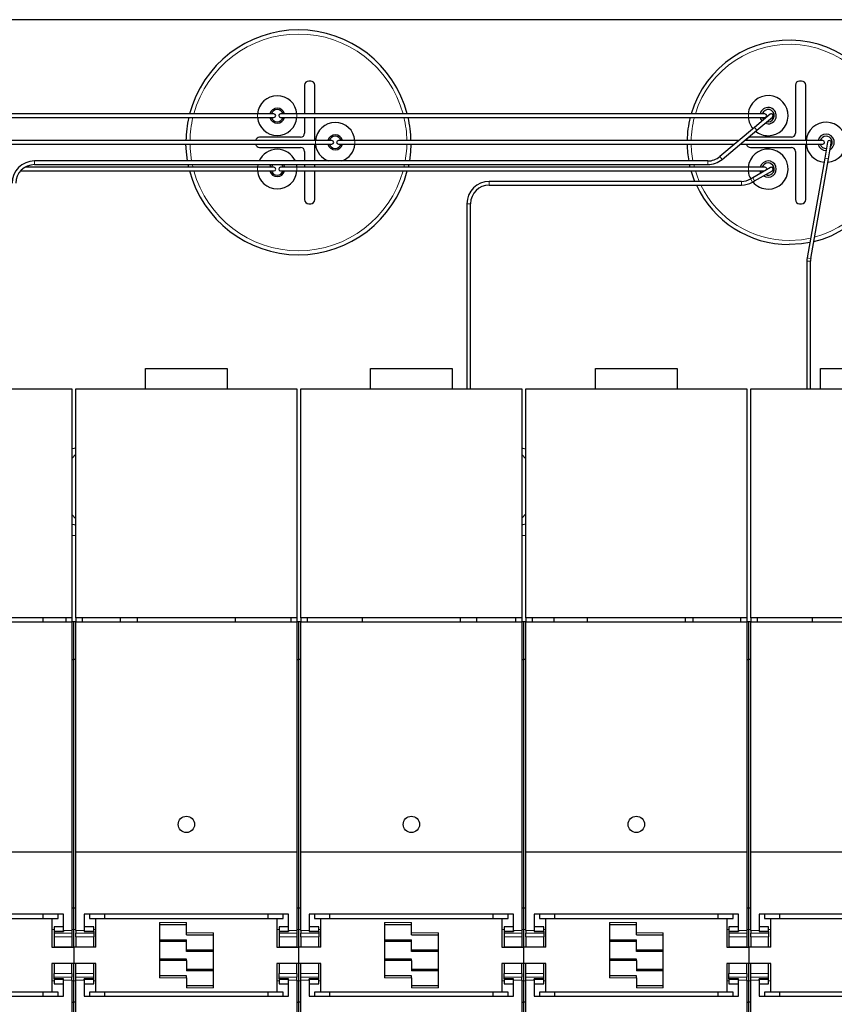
# Model space of a CAD drawing. Header units: millimetres. Extents: x 5 to 418, y 2 to 292.
# Tile 5 of 30: x 90 to 130, y 102 to 150. Entities that reach past the tile are written whole.
import ezdxf

# ---------------------------------------------------------------- set-up
doc = ezdxf.new("R2010")
doc.units = ezdxf.units.MM

msp = doc.modelspace()

# ---------------------------------------------------------------- linework, layer by layer
at = {"color": 7, "linetype": 'Continuous', "lineweight": 25}
for p, q in [((136.4563, 150.4804), (70.4563, 150.4804)), ((104.0563, 147.4804), (103.9563, 147.4804)), ((128.0563, 147.4804), (127.9563, 147.4804)), ((103.7563, 147.2804), (103.7563, 145.8774)), ((104.2563, 145.8774), (104.2563, 147.2804)), ((127.7563, 147.2804), (127.7563, 144.9304)), ((128.2563, 144.5704), (128.2563, 147.2804)), ((101.4593, 145.8774), (79.2223, 145.8774)), ((79.2223, 145.6974), (101.4593, 145.6974)), ((102.2593, 145.8774), (101.4593, 145.8774)), ((101.4593, 145.6974), (102.2593, 145.6974)), ((103.3795, 145.8774), (102.5795, 145.8774)), ((102.5795, 145.6974), (103.3795, 145.6974)), ((125.4593, 145.8774), (103.3795, 145.8774)), ((103.3795, 145.6974), (125.4593, 145.6974)), ((103.7563, 145.6974), (103.7563, 144.9304)), ((104.2563, 144.5704), (104.2563, 145.6974)), ((126.2593, 145.8774), (125.4593, 145.8774)), ((125.4593, 145.6974), (126.2593, 145.6974)), ((126.5245, 145.8563), (125.7584, 145.2135)), ((125.8741, 145.0756), (126.6402, 145.7184)), ((126.3696, 145.4914), (126.4195, 145.4872)), ((125.7584, 145.2135), (124.0539, 143.7833)), ((124.1696, 143.6454), (125.8741, 145.0756)), ((126.2768, 145.4135), (126.4195, 145.3872)), ((104.2933, 144.5704), (82.0563, 144.5704)), ((103.5563, 144.7304), (101.5563, 144.7304)), ((105.0933, 144.5704), (104.2933, 144.5704)), ((106.2135, 144.5704), (105.4135, 144.5704)), ((124.9919, 144.5704), (106.2135, 144.5704)), ((128.2933, 144.5704), (125.272, 144.5704)), ((127.5563, 144.7304), (125.5563, 144.7304)), ((129.0933, 144.5704), (128.2933, 144.5704)), ((129.3277, 144.496), (129.1888, 143.7081)), ((82.0563, 144.3904), (104.2933, 144.3904)), ((101.5563, 144.2304), (103.5563, 144.2304)), ((103.7563, 144.0304), (103.7563, 143.5704)), ((104.2563, 143.5704), (104.2563, 144.3904)), ((104.2933, 144.3904), (105.0933, 144.3904)), ((105.4135, 144.3904), (106.2135, 144.3904)), ((106.2135, 144.3904), (124.7774, 144.3904)), ((125.0575, 144.3904), (128.2933, 144.3904)), ((125.5563, 144.2304), (127.5563, 144.2304)), ((127.7563, 144.0304), (127.7563, 141.6804)), ((128.2563, 141.6804), (128.2563, 144.3904)), ((128.2933, 144.3904), (129.0933, 144.3904)), ((129.366, 143.6769), (129.505, 144.4647)), ((123.469, 143.5704), (90.5475, 143.5704)), ((129.1888, 143.7081), (128.3287, 138.8304)), ((128.506, 138.7991), (129.366, 143.6769)), ((89.8659, 143.0834), (101.4593, 143.0834)), ((101.4593, 143.2634), (90.0838, 143.2634)), ((90.5475, 143.3904), (123.469, 143.3904)), ((101.4741, 143.3904), (101.4537, 143.2634)), ((102.2593, 143.2634), (101.4593, 143.2634)), ((101.4593, 143.0834), (102.2593, 143.0834)), ((103.3795, 143.2634), (102.5795, 143.2634)), ((102.5795, 143.0834), (103.3795, 143.0834)), ((103.3854, 143.2634), (103.365, 143.3904)), ((125.4593, 143.2634), (103.3795, 143.2634)), ((103.3795, 143.0834), (125.4593, 143.0834)), ((103.7563, 143.3904), (103.7563, 143.2634)), ((103.7563, 143.0834), (103.7563, 141.6804)), ((104.2563, 143.2634), (104.2563, 143.3904)), ((104.2563, 141.6804), (104.2563, 143.0834)), ((122.6067, 143.2634), (122.5766, 143.3904)), ((126.2593, 143.2634), (125.4593, 143.2634)), ((125.4593, 143.0834), (126.2464, 143.0834)), ((126.5373, 143.2513), (125.6713, 142.7513)), ((125.7613, 142.5954), (126.6273, 143.0954)), ((125.1141, 142.5704), (112.7814, 142.5704)), ((125.6713, 142.7513), (125.5691, 142.6923)), ((125.6591, 142.5364), (125.7613, 142.5954)), ((112.7814, 142.3904), (125.1141, 142.3904)), ((103.9563, 141.4804), (104.0563, 141.4804)), ((111.6914, 141.4804), (111.6914, 132.4204)), ((111.8714, 132.4204), (111.8714, 141.4804)), ((127.9563, 141.4804), (128.0563, 141.4804)), ((128.3152, 138.6759), (128.3152, 132.4204)), ((128.4952, 132.4204), (128.4952, 138.6759)), ((95.9763, 132.4204), (95.9763, 133.4204)), ((95.9763, 133.4204), (99.9763, 133.4204)), ((99.9763, 133.4204), (99.9763, 132.4204)), ((106.9763, 132.4204), (106.9763, 133.4204)), ((106.9763, 133.4204), (110.9763, 133.4204)), ((110.9763, 133.4204), (110.9763, 132.4204)), ((117.9763, 132.4204), (117.9763, 133.4204)), ((117.9763, 133.4204), (121.9763, 133.4204)), ((121.9763, 133.4204), (121.9763, 132.4204)), ((128.9763, 132.4204), (128.9763, 133.4204)), ((128.9763, 133.4204), (132.9763, 133.4204)), ((81.5763, 132.4204), (92.3763, 132.4204)), ((92.3763, 132.4204), (92.3763, 121.2204)), ((92.5763, 132.4204), (103.3763, 132.4204)), ((92.5763, 121.2204), (92.5763, 132.4204)), ((103.3763, 132.4204), (103.3763, 121.2204)), ((103.5763, 132.4204), (114.3763, 132.4204)), ((103.5763, 121.2204), (103.5763, 132.4204)), ((114.3763, 132.4204), (114.3763, 121.2204)), ((114.5763, 132.4204), (125.3763, 132.4204)), ((114.5763, 121.2204), (114.5763, 132.4204)), ((125.3763, 132.4204), (125.3763, 121.2204)), ((125.5763, 132.4204), (136.3763, 132.4204)), ((125.5763, 121.2204), (125.5763, 132.4204)), ((92.3763, 121.2204), (81.5763, 121.2204)), ((81.5763, 121.0204), (92.3763, 121.0204)), ((90.9563, 121.2204), (90.9563, 121.0204)), ((92.0763, 121.2204), (92.0763, 121.0204)), ((92.3763, 121.2204), (92.3763, 121.0204)), ((92.3763, 121.0204), (92.3763, 109.7799)), ((92.4763, 121.0204), (92.3763, 121.0204)), ((92.4763, 119.1904), (92.4763, 121.0204)), ((92.5763, 121.0204), (92.4763, 121.0204)), ((103.3763, 121.2204), (92.5763, 121.2204)), ((92.5763, 121.2204), (92.5763, 121.0204)), ((92.5763, 121.0204), (103.3763, 121.0204)), ((92.5763, 109.7799), (92.5763, 121.0204)), ((92.8763, 121.2204), (92.8763, 121.0204)), ((94.7563, 121.0204), (94.7563, 121.2204)), ((95.5763, 121.2204), (95.5763, 121.0204)), ((100.3763, 121.0204), (100.3763, 121.2204)), ((103.0763, 121.2204), (103.0763, 121.0204)), ((103.3763, 121.2204), (103.3763, 121.0204)), ((103.3763, 121.0204), (103.3763, 109.7799)), ((103.4763, 121.0204), (103.3763, 121.0204)), ((103.5763, 121.0204), (103.4763, 121.0204)), ((103.4763, 119.1904), (103.4763, 121.0204)), ((114.3763, 121.2204), (103.5763, 121.2204)), ((103.5763, 121.2204), (103.5763, 121.0204)), ((103.5763, 121.0204), (114.3763, 121.0204)), ((103.5763, 109.7799), (103.5763, 121.0204)), ((103.8763, 121.2204), (103.8763, 121.0204)), ((106.5763, 121.2204), (106.5763, 121.0204)), ((111.3763, 121.0204), (111.3763, 121.2204)), ((112.1563, 121.2204), (112.1563, 121.0204)), ((114.0763, 121.2204), (114.0763, 121.0204)), ((114.3763, 121.2204), (114.3763, 121.0204)), ((114.3763, 121.0204), (114.3763, 109.7799)), ((114.4763, 121.0204), (114.3763, 121.0204)), ((114.5763, 121.0204), (114.4763, 121.0204)), ((114.4763, 119.1904), (114.4763, 121.0204)), ((125.3763, 121.2204), (114.5763, 121.2204)), ((114.5763, 121.2204), (114.5763, 121.0204)), ((114.5763, 121.0204), (125.3763, 121.0204)), ((114.5763, 109.7799), (114.5763, 121.0204)), ((114.8763, 121.2204), (114.8763, 121.0204)), ((115.9563, 121.0204), (115.9563, 121.2204)), ((117.5763, 121.2204), (117.5763, 121.0204)), ((122.3763, 121.0204), (122.3763, 121.2204)), ((122.7563, 121.0204), (122.7563, 121.2204)), ((125.0763, 121.2204), (125.0763, 121.0204)), ((125.3763, 121.2204), (125.3763, 121.0204)), ((125.3763, 121.0204), (125.3763, 109.7799)), ((125.4763, 121.0204), (125.3763, 121.0204)), ((125.4763, 119.1904), (125.4763, 121.0204)), ((125.5763, 121.0204), (125.4763, 121.0204)), ((136.3763, 121.2204), (125.5763, 121.2204)), ((125.5763, 121.2204), (125.5763, 121.0204)), ((125.5763, 121.0204), (136.3763, 121.0204)), ((125.5763, 109.7799), (125.5763, 121.0204)), ((125.8763, 121.2204), (125.8763, 121.0204)), ((128.5763, 121.2204), (128.5763, 121.0204)), ((92.3763, 119.1904), (92.4763, 119.1904)), ((92.4763, 107.0225), (92.4763, 119.1904)), ((92.5763, 119.1904), (92.4763, 119.1904)), ((103.3763, 119.1904), (103.4763, 119.1904)), ((103.4763, 107.0225), (103.4763, 119.1904)), ((103.5763, 119.1904), (103.4763, 119.1904)), ((114.3763, 119.1904), (114.4763, 119.1904)), ((114.4763, 107.0225), (114.4763, 119.1904)), ((114.5763, 119.1904), (114.4763, 119.1904)), ((125.3763, 119.1904), (125.4763, 119.1904)), ((125.4763, 107.0225), (125.4763, 119.1904)), ((125.5763, 119.1904), (125.4763, 119.1904)), ((81.5763, 109.7799), (92.3763, 109.7799)), ((92.3763, 109.7799), (92.3763, 105.9335)), ((92.5763, 109.7799), (103.3763, 109.7799)), ((92.5763, 105.9335), (92.5763, 109.7799)), ((103.3763, 109.7799), (103.3763, 105.9335)), ((103.5763, 109.7799), (114.3763, 109.7799)), ((103.5763, 105.9335), (103.5763, 109.7799)), ((114.3763, 109.7799), (114.3763, 105.9335)), ((114.5763, 109.7799), (125.3763, 109.7799)), ((114.5763, 105.9335), (114.5763, 109.7799)), ((125.3763, 109.7799), (125.3763, 105.9335)), ((125.5763, 109.7799), (136.3763, 109.7799)), ((125.5763, 105.9335), (125.5763, 109.7799)), ((92.4763, 107.0225), (92.3763, 107.0225)), ((92.4763, 105.9739), (92.4763, 107.0225)), ((92.5763, 107.0225), (92.4763, 107.0225)), ((103.4763, 107.0225), (103.3763, 107.0225)), ((103.5763, 107.0225), (103.4763, 107.0225)), ((103.4763, 105.9739), (103.4763, 107.0225)), ((114.4763, 107.0225), (114.3763, 107.0225)), ((114.5763, 107.0225), (114.4763, 107.0225)), ((114.4763, 105.9739), (114.4763, 107.0225)), ((125.4763, 107.0225), (125.3763, 107.0225)), ((125.4763, 105.9739), (125.4763, 107.0225)), ((125.5763, 107.0225), (125.4763, 107.0225)), ((91.9763, 106.7209), (81.9763, 106.7209)), ((82.5463, 106.5204), (91.4063, 106.5204)), ((90.9763, 106.5204), (90.9763, 106.7209)), ((91.4063, 106.5204), (91.4063, 105.1204)), ((91.4063, 106.5204), (91.7063, 106.5204)), ((91.7063, 106.5204), (91.7063, 106.7209)), ((91.9763, 105.9335), (91.9763, 106.7209)), ((102.9763, 106.7209), (92.9763, 106.7209)), ((92.9763, 106.7209), (92.9763, 105.9335)), ((93.2463, 106.7209), (93.2463, 106.5204)), ((93.2463, 106.5204), (93.5463, 106.5204)), ((93.5463, 105.1204), (93.5463, 106.5204)), ((93.5463, 106.5204), (102.4063, 106.5204)), ((93.9763, 106.7209), (93.9763, 106.5204)), ((101.9763, 106.5204), (101.9763, 106.7209)), ((102.4063, 106.5204), (102.4063, 105.1204)), ((102.4063, 106.5204), (102.7063, 106.5204)), ((102.7063, 106.5204), (102.7063, 106.7209)), ((102.9763, 105.9335), (102.9763, 106.7209)), ((113.9763, 106.7209), (103.9763, 106.7209)), ((103.9763, 106.7209), (103.9763, 105.9335)), ((104.2463, 106.7209), (104.2463, 106.5204)), ((104.2463, 106.5204), (104.5463, 106.5204)), ((104.5463, 105.1204), (104.5463, 106.5204)), ((104.5463, 106.5204), (113.4063, 106.5204)), ((104.9763, 106.7209), (104.9763, 106.5204)), ((112.9763, 106.5204), (112.9763, 106.7209)), ((113.4063, 106.5204), (113.4063, 105.1204)), ((113.4063, 106.5204), (113.7063, 106.5204)), ((113.7063, 106.5204), (113.7063, 106.7209)), ((113.9763, 105.9335), (113.9763, 106.7209)), ((124.9763, 106.7209), (114.9763, 106.7209)), ((114.9763, 106.7209), (114.9763, 105.9335)), ((115.2463, 106.7209), (115.2463, 106.5204)), ((115.2463, 106.5204), (115.5463, 106.5204)), ((115.5463, 105.1204), (115.5463, 106.5204)), ((115.5463, 106.5204), (124.4063, 106.5204)), ((115.9763, 106.7209), (115.9763, 106.5204)), ((123.9763, 106.5204), (123.9763, 106.7209)), ((124.4063, 106.5204), (124.4063, 105.1204)), ((124.4063, 106.5204), (124.7063, 106.5204)), ((124.7063, 106.5204), (124.7063, 106.7209)), ((124.9763, 105.9335), (124.9763, 106.7209)), ((135.9763, 106.7209), (125.9763, 106.7209)), ((125.9763, 106.7209), (125.9763, 105.9335)), ((126.2463, 106.7209), (126.2463, 106.5204)), ((126.2463, 106.5204), (126.5463, 106.5204)), ((126.5463, 105.1204), (126.5463, 106.5204)), ((126.5463, 106.5204), (135.4063, 106.5204)), ((126.9763, 106.7209), (126.9763, 106.5204)), ((91.9763, 106.1154), (91.5063, 106.1154)), ((91.5063, 106.1154), (91.5063, 105.8999)), ((92.4763, 105.1204), (92.4763, 105.9739)), ((93.4463, 106.1154), (92.9763, 106.1154)), ((93.4463, 105.8999), (93.4463, 106.1154)), ((96.6563, 106.3204), (96.6563, 103.6204)), ((96.6563, 106.2204), (97.9763, 106.2204)), ((97.9763, 105.8204), (97.9763, 106.3204)), ((102.9763, 106.1154), (102.5063, 106.1154)), ((102.5063, 106.1154), (102.5063, 105.8999)), ((103.4763, 105.1204), (103.4763, 105.9739)), ((104.4463, 106.1154), (103.9763, 106.1154)), ((104.4463, 105.8999), (104.4463, 106.1154)), ((107.6563, 106.3204), (107.6563, 103.6204)), ((107.6563, 106.2204), (108.9763, 106.2204)), ((108.9763, 105.8204), (108.9763, 106.3204)), ((113.9763, 106.1154), (113.5063, 106.1154)), ((113.5063, 106.1154), (113.5063, 105.8999)), ((114.4763, 105.1204), (114.4763, 105.9739)), ((115.4463, 106.1154), (114.9763, 106.1154)), ((115.4463, 105.8999), (115.4463, 106.1154)), ((118.6563, 106.3204), (118.6563, 103.6204)), ((118.6563, 106.2204), (119.9763, 106.2204)), ((119.9763, 105.8204), (119.9763, 106.3204)), ((124.9763, 106.1154), (124.5063, 106.1154)), ((124.5063, 106.1154), (124.5063, 105.8999)), ((125.4763, 105.1204), (125.4763, 105.9739)), ((126.4463, 106.1154), (125.9763, 106.1154)), ((126.4463, 105.8999), (126.4463, 106.1154)), ((91.5063, 105.8999), (91.9763, 105.8999)), ((91.5063, 105.8999), (91.5063, 105.8827)), ((91.5063, 105.8827), (91.5063, 105.7921)), ((91.5063, 105.8827), (91.9763, 105.8827)), ((91.5063, 105.7921), (91.5063, 105.6204)), ((91.5063, 105.6204), (91.5063, 105.1254)), ((91.9763, 105.9335), (91.9763, 105.8827)), ((92.3763, 105.9335), (92.3763, 105.7921)), ((92.3763, 105.7921), (92.3763, 105.6204)), ((92.3763, 105.6204), (92.3763, 105.1254)), ((92.5763, 105.9335), (92.5763, 105.7921)), ((92.5763, 105.6204), (92.5763, 105.7921)), ((92.5763, 105.6204), (92.5763, 105.1254)), ((92.9763, 105.9335), (92.9763, 105.8827)), ((92.9763, 105.8999), (93.4463, 105.8999)), ((92.9763, 105.8827), (93.4463, 105.8827)), ((93.4463, 105.8827), (93.4463, 105.8999)), ((93.4463, 105.8827), (93.4463, 105.7921)), ((93.4463, 105.7921), (93.4463, 105.6204)), ((93.4463, 105.1254), (93.4463, 105.6204)), ((97.9763, 105.7204), (97.9763, 105.8204)), ((97.9763, 105.7204), (99.2963, 105.7204)), ((97.9763, 104.9768), (97.9763, 105.4768)), ((99.2963, 103.1204), (99.2963, 105.8204)), ((102.5063, 105.8999), (102.5063, 105.8827)), ((102.5063, 105.8999), (102.9763, 105.8999)), ((102.5063, 105.8827), (102.5063, 105.7921)), ((102.5063, 105.8827), (102.9763, 105.8827)), ((102.5063, 105.7921), (102.5063, 105.6204)), ((102.5063, 105.6204), (102.5063, 105.1254)), ((102.9763, 105.9335), (102.9763, 105.8827)), ((103.3763, 105.9335), (103.3763, 105.7921)), ((103.3763, 105.7921), (103.3763, 105.6204)), ((103.3763, 105.6204), (103.3763, 105.1254)), ((103.5763, 105.9335), (103.5763, 105.7921)), ((103.5763, 105.6204), (103.5763, 105.7921)), ((103.5763, 105.6204), (103.5763, 105.1254)), ((103.9763, 105.9335), (103.9763, 105.8827)), ((103.9763, 105.8999), (104.4463, 105.8999)), ((103.9763, 105.8827), (104.4463, 105.8827)), ((104.4463, 105.8827), (104.4463, 105.8999)), ((104.4463, 105.8827), (104.4463, 105.7921)), ((104.4463, 105.7921), (104.4463, 105.6204)), ((104.4463, 105.1254), (104.4463, 105.6204)), ((108.9763, 105.7204), (108.9763, 105.8204)), ((108.9763, 105.7204), (110.2963, 105.7204)), ((108.9763, 104.9768), (108.9763, 105.4768)), ((110.2963, 103.1204), (110.2963, 105.8204)), ((113.5063, 105.8999), (113.9763, 105.8999)), ((113.5063, 105.8999), (113.5063, 105.8827)), ((113.5063, 105.8827), (113.5063, 105.7921)), ((113.5063, 105.8827), (113.9763, 105.8827)), ((113.5063, 105.7921), (113.5063, 105.6204)), ((113.5063, 105.6204), (113.5063, 105.1254)), ((113.9763, 105.9335), (113.9763, 105.8827)), ((114.3763, 105.9335), (114.3763, 105.7921)), ((114.3763, 105.7921), (114.3763, 105.6204)), ((114.3763, 105.6204), (114.3763, 105.1254)), ((114.5763, 105.9335), (114.5763, 105.7921)), ((114.5763, 105.6204), (114.5763, 105.7921)), ((114.5763, 105.6204), (114.5763, 105.1254)), ((114.9763, 105.9335), (114.9763, 105.8827)), ((114.9763, 105.8999), (115.4463, 105.8999)), ((114.9763, 105.8827), (115.4463, 105.8827)), ((115.4463, 105.8827), (115.4463, 105.8999)), ((115.4463, 105.8827), (115.4463, 105.7921)), ((115.4463, 105.7921), (115.4463, 105.6204)), ((115.4463, 105.1254), (115.4463, 105.6204)), ((119.9763, 105.7204), (119.9763, 105.8204)), ((119.9763, 105.7204), (121.2963, 105.7204)), ((119.9763, 104.9768), (119.9763, 105.4768)), ((121.2963, 103.1204), (121.2963, 105.8204)), ((124.5063, 105.8999), (124.5063, 105.8827)), ((124.5063, 105.8999), (124.9763, 105.8999)), ((124.5063, 105.8827), (124.5063, 105.7921)), ((124.5063, 105.8827), (124.9763, 105.8827)), ((124.5063, 105.7921), (124.5063, 105.6204)), ((124.5063, 105.6204), (124.5063, 105.1254)), ((124.9763, 105.9335), (124.9763, 105.8827)), ((125.3763, 105.9335), (125.3763, 105.7921)), ((125.3763, 105.7921), (125.3763, 105.6204)), ((125.3763, 105.6204), (125.3763, 105.1254)), ((125.5763, 105.9335), (125.5763, 105.7921)), ((125.5763, 105.6204), (125.5763, 105.7921)), ((125.5763, 105.6204), (125.5763, 105.1254)), ((125.9763, 105.9335), (125.9763, 105.8827)), ((125.9763, 105.8999), (126.4463, 105.8999)), ((125.9763, 105.8827), (126.4463, 105.8827)), ((126.4463, 105.8827), (126.4463, 105.8999)), ((126.4463, 105.8827), (126.4463, 105.7921)), ((126.4463, 105.7921), (126.4463, 105.6204)), ((126.4463, 105.1254), (126.4463, 105.6204)), ((91.4063, 105.1204), (92.4763, 105.1204)), ((91.5063, 105.1254), (92.3763, 105.1254)), ((92.4763, 105.1204), (92.4763, 104.3204)), ((93.5463, 105.1204), (92.4763, 105.1204)), ((92.5763, 105.1254), (93.4463, 105.1254)), ((96.6563, 105.4104), (97.9763, 105.4104)), ((102.4063, 105.1204), (103.4763, 105.1204)), ((102.5063, 105.1254), (103.3763, 105.1254)), ((104.5463, 105.1204), (103.4763, 105.1204)), ((103.4763, 104.3204), (103.4763, 105.1204)), ((103.5763, 105.1254), (104.4463, 105.1254)), ((107.6563, 105.4104), (108.9763, 105.4104)), ((113.4063, 105.1204), (114.4763, 105.1204)), ((113.5063, 105.1254), (114.3763, 105.1254)), ((115.5463, 105.1204), (114.4763, 105.1204)), ((114.4763, 104.3204), (114.4763, 105.1204)), ((114.5763, 105.1254), (115.4463, 105.1254)), ((118.6563, 105.4104), (119.9763, 105.4104)), ((124.4063, 105.1204), (125.4763, 105.1204)), ((124.5063, 105.1254), (125.3763, 105.1254)), ((125.4763, 105.1204), (125.4763, 104.3204)), ((126.5463, 105.1204), (125.4763, 105.1204)), ((125.5763, 105.1254), (126.4463, 105.1254)), ((97.9763, 104.5304), (96.6563, 104.5304)), ((97.9763, 104.9578), (97.9763, 104.9768)), ((97.9763, 104.9104), (97.9763, 104.9578)), ((99.2963, 104.9104), (97.9763, 104.9104)), ((97.9763, 104.483), (97.9763, 104.5304)), ((108.9763, 104.5304), (107.6563, 104.5304)), ((108.9763, 104.9578), (108.9763, 104.9768)), ((108.9763, 104.9104), (108.9763, 104.9578)), ((110.2963, 104.9104), (108.9763, 104.9104)), ((108.9763, 104.483), (108.9763, 104.5304)), ((119.9763, 104.5304), (118.6563, 104.5304)), ((119.9763, 104.9578), (119.9763, 104.9768)), ((119.9763, 104.9104), (119.9763, 104.9578)), ((121.2963, 104.9104), (119.9763, 104.9104)), ((119.9763, 104.483), (119.9763, 104.5304)), ((92.4763, 104.3204), (91.4063, 104.3204)), ((91.4063, 104.3204), (91.4063, 102.9204)), ((92.3763, 104.3154), (91.5063, 104.3154)), ((91.5063, 104.3154), (91.5063, 103.8204)), ((92.3763, 103.8204), (92.3763, 104.3154)), ((92.4763, 103.4668), (92.4763, 104.3204)), ((93.5463, 104.3204), (92.4763, 104.3204)), ((93.4463, 104.3154), (92.5763, 104.3154)), ((92.5763, 103.8204), (92.5763, 104.3154)), ((93.4463, 103.8204), (93.4463, 104.3154)), ((93.5463, 102.9204), (93.5463, 104.3204)), ((97.9763, 104.4639), (97.9763, 104.483)), ((97.9763, 104.4639), (97.9763, 103.9639)), ((97.9763, 104.0304), (99.2963, 104.0304)), ((103.4763, 104.3204), (102.4063, 104.3204)), ((102.4063, 104.3204), (102.4063, 102.9204)), ((103.3763, 104.3154), (102.5063, 104.3154)), ((102.5063, 104.3154), (102.5063, 103.8204)), ((103.3763, 103.8204), (103.3763, 104.3154)), ((104.5463, 104.3204), (103.4763, 104.3204)), ((103.4763, 103.4668), (103.4763, 104.3204)), ((104.4463, 104.3154), (103.5763, 104.3154)), ((103.5763, 103.8204), (103.5763, 104.3154)), ((104.4463, 103.8204), (104.4463, 104.3154)), ((104.5463, 102.9204), (104.5463, 104.3204)), ((108.9763, 104.4639), (108.9763, 104.483)), ((108.9763, 104.4639), (108.9763, 103.9639)), ((108.9763, 104.0304), (110.2963, 104.0304)), ((114.4763, 104.3204), (113.4063, 104.3204)), ((113.4063, 104.3204), (113.4063, 102.9204)), ((114.3763, 104.3154), (113.5063, 104.3154)), ((113.5063, 104.3154), (113.5063, 103.8204)), ((114.3763, 103.8204), (114.3763, 104.3154)), ((115.5463, 104.3204), (114.4763, 104.3204)), ((114.4763, 103.4668), (114.4763, 104.3204)), ((115.4463, 104.3154), (114.5763, 104.3154)), ((114.5763, 103.8204), (114.5763, 104.3154)), ((115.4463, 103.8204), (115.4463, 104.3154)), ((115.5463, 102.9204), (115.5463, 104.3204)), ((119.9763, 104.4639), (119.9763, 104.483)), ((119.9763, 104.4639), (119.9763, 103.9639)), ((119.9763, 104.0304), (121.2963, 104.0304)), ((125.4763, 104.3204), (124.4063, 104.3204)), ((124.4063, 104.3204), (124.4063, 102.9204)), ((125.3763, 104.3154), (124.5063, 104.3154)), ((124.5063, 104.3154), (124.5063, 103.8204)), ((125.3763, 103.8204), (125.3763, 104.3154)), ((125.4763, 103.4668), (125.4763, 104.3204)), ((126.5463, 104.3204), (125.4763, 104.3204)), ((126.4463, 104.3154), (125.5763, 104.3154)), ((125.5763, 103.8204), (125.5763, 104.3154)), ((126.4463, 103.8204), (126.4463, 104.3154)), ((126.5463, 102.9204), (126.5463, 104.3204)), ((91.5063, 103.6486), (91.5063, 103.8204)), ((91.5063, 103.558), (91.5063, 103.6486)), ((91.9763, 103.558), (91.5063, 103.558)), ((91.5063, 103.558), (91.5063, 103.5408)), ((91.9763, 103.5072), (91.9763, 103.558)), ((92.3763, 103.8204), (92.3763, 103.6486)), ((92.3763, 103.5072), (92.3763, 103.6486)), ((92.5763, 103.6486), (92.5763, 103.8204)), ((92.5763, 103.5072), (92.5763, 103.6486)), ((93.4463, 103.558), (92.9763, 103.558)), ((92.9763, 103.5072), (92.9763, 103.558)), ((93.4463, 103.6486), (93.4463, 103.8204)), ((93.4463, 103.558), (93.4463, 103.6486)), ((93.4463, 103.5408), (93.4463, 103.558)), ((97.9763, 103.7204), (96.6563, 103.7204)), ((97.9763, 103.6204), (97.9763, 103.7204)), ((97.9763, 103.6204), (97.9763, 103.1204)), ((102.5063, 103.6486), (102.5063, 103.8204)), ((102.5063, 103.558), (102.5063, 103.6486)), ((102.9763, 103.558), (102.5063, 103.558)), ((102.5063, 103.558), (102.5063, 103.5408)), ((102.9763, 103.5072), (102.9763, 103.558)), ((103.3763, 103.8204), (103.3763, 103.6486)), ((103.3763, 103.5072), (103.3763, 103.6486)), ((103.5763, 103.6486), (103.5763, 103.8204)), ((103.5763, 103.5072), (103.5763, 103.6486)), ((104.4463, 103.558), (103.9763, 103.558)), ((103.9763, 103.5072), (103.9763, 103.558)), ((104.4463, 103.6486), (104.4463, 103.8204)), ((104.4463, 103.558), (104.4463, 103.6486)), ((104.4463, 103.5408), (104.4463, 103.558)), ((108.9763, 103.7204), (107.6563, 103.7204)), ((108.9763, 103.6204), (108.9763, 103.7204)), ((108.9763, 103.6204), (108.9763, 103.1204)), ((113.5063, 103.6486), (113.5063, 103.8204)), ((113.5063, 103.558), (113.5063, 103.6486)), ((113.9763, 103.558), (113.5063, 103.558)), ((113.5063, 103.558), (113.5063, 103.5408)), ((113.9763, 103.5072), (113.9763, 103.558)), ((114.3763, 103.8204), (114.3763, 103.6486)), ((114.3763, 103.5072), (114.3763, 103.6486)), ((114.5763, 103.6486), (114.5763, 103.8204)), ((114.5763, 103.5072), (114.5763, 103.6486)), ((115.4463, 103.558), (114.9763, 103.558)), ((114.9763, 103.5072), (114.9763, 103.558)), ((115.4463, 103.6486), (115.4463, 103.8204)), ((115.4463, 103.558), (115.4463, 103.6486)), ((115.4463, 103.5408), (115.4463, 103.558)), ((119.9763, 103.7204), (118.6563, 103.7204)), ((119.9763, 103.6204), (119.9763, 103.7204)), ((119.9763, 103.6204), (119.9763, 103.1204)), ((124.5063, 103.6486), (124.5063, 103.8204)), ((124.5063, 103.558), (124.5063, 103.6486)), ((124.9763, 103.558), (124.5063, 103.558)), ((124.5063, 103.558), (124.5063, 103.5408)), ((124.9763, 103.5072), (124.9763, 103.558)), ((125.3763, 103.8204), (125.3763, 103.6486)), ((125.3763, 103.5072), (125.3763, 103.6486)), ((125.5763, 103.6486), (125.5763, 103.8204)), ((125.5763, 103.5072), (125.5763, 103.6486)), ((126.4463, 103.558), (125.9763, 103.558)), ((125.9763, 103.5072), (125.9763, 103.558)), ((126.4463, 103.6486), (126.4463, 103.8204)), ((126.4463, 103.558), (126.4463, 103.6486)), ((126.4463, 103.5408), (126.4463, 103.558)), ((91.9763, 103.5408), (91.5063, 103.5408)), ((91.5063, 103.5408), (91.5063, 103.3254)), ((91.5063, 103.3254), (91.9763, 103.3254)), ((91.9763, 102.7198), (91.9763, 103.5072)), ((92.3763, 103.5072), (92.3763, 99.6608)), ((92.4763, 102.4183), (92.4763, 103.4668)), ((92.5763, 99.6608), (92.5763, 103.5072)), ((93.4463, 103.5408), (92.9763, 103.5408)), ((92.9763, 103.5072), (92.9763, 102.7198)), ((92.9763, 103.3254), (93.4463, 103.3254)), ((93.4463, 103.3254), (93.4463, 103.5408)), ((99.2963, 103.2204), (97.9763, 103.2204)), ((102.9763, 103.5408), (102.5063, 103.5408)), ((102.5063, 103.5408), (102.5063, 103.3254)), ((102.5063, 103.3254), (102.9763, 103.3254)), ((102.9763, 102.7198), (102.9763, 103.5072)), ((103.3763, 103.5072), (103.3763, 99.6608)), ((103.4763, 102.4183), (103.4763, 103.4668)), ((103.5763, 99.6608), (103.5763, 103.5072)), ((104.4463, 103.5408), (103.9763, 103.5408)), ((103.9763, 103.5072), (103.9763, 102.7198)), ((103.9763, 103.3254), (104.4463, 103.3254)), ((104.4463, 103.3254), (104.4463, 103.5408)), ((110.2963, 103.2204), (108.9763, 103.2204)), ((113.9763, 103.5408), (113.5063, 103.5408)), ((113.5063, 103.5408), (113.5063, 103.3254)), ((113.5063, 103.3254), (113.9763, 103.3254)), ((113.9763, 102.7198), (113.9763, 103.5072)), ((114.3763, 103.5072), (114.3763, 99.6608)), ((114.4763, 102.4183), (114.4763, 103.4668)), ((114.5763, 99.6608), (114.5763, 103.5072)), ((115.4463, 103.5408), (114.9763, 103.5408)), ((114.9763, 103.5072), (114.9763, 102.7198)), ((114.9763, 103.3254), (115.4463, 103.3254)), ((115.4463, 103.3254), (115.4463, 103.5408)), ((121.2963, 103.2204), (119.9763, 103.2204)), ((124.9763, 103.5408), (124.5063, 103.5408)), ((124.5063, 103.5408), (124.5063, 103.3254)), ((124.5063, 103.3254), (124.9763, 103.3254)), ((124.9763, 102.7198), (124.9763, 103.5072)), ((125.3763, 103.5072), (125.3763, 99.6608)), ((125.4763, 102.4183), (125.4763, 103.4668)), ((125.5763, 99.6608), (125.5763, 103.5072)), ((126.4463, 103.5408), (125.9763, 103.5408)), ((125.9763, 103.5072), (125.9763, 102.7198)), ((125.9763, 103.3254), (126.4463, 103.3254)), ((126.4463, 103.3254), (126.4463, 103.5408)), ((81.9763, 102.7198), (91.9763, 102.7198)), ((91.4063, 102.9204), (82.5463, 102.9204)), ((90.9763, 102.7198), (90.9763, 102.9204)), ((91.7063, 102.9204), (91.4063, 102.9204)), ((91.7063, 102.7198), (91.7063, 102.9204)), ((92.9763, 102.7198), (102.9763, 102.7198)), ((93.5463, 102.9204), (93.2463, 102.9204)), ((93.2463, 102.9204), (93.2463, 102.7198)), ((102.4063, 102.9204), (93.5463, 102.9204)), ((93.9763, 102.9204), (93.9763, 102.7198)), ((101.9763, 102.7198), (101.9763, 102.9204)), ((102.7063, 102.9204), (102.4063, 102.9204)), ((102.7063, 102.7198), (102.7063, 102.9204)), ((103.9763, 102.7198), (113.9763, 102.7198)), ((104.5463, 102.9204), (104.2463, 102.9204)), ((104.2463, 102.9204), (104.2463, 102.7198)), ((113.4063, 102.9204), (104.5463, 102.9204)), ((104.9763, 102.9204), (104.9763, 102.7198)), ((112.9763, 102.7198), (112.9763, 102.9204)), ((113.7063, 102.9204), (113.4063, 102.9204)), ((113.7063, 102.7198), (113.7063, 102.9204)), ((114.9763, 102.7198), (124.9763, 102.7198)), ((115.5463, 102.9204), (115.2463, 102.9204)), ((115.2463, 102.9204), (115.2463, 102.7198)), ((124.4063, 102.9204), (115.5463, 102.9204)), ((115.9763, 102.9204), (115.9763, 102.7198)), ((123.9763, 102.7198), (123.9763, 102.9204)), ((124.7063, 102.9204), (124.4063, 102.9204)), ((124.7063, 102.7198), (124.7063, 102.9204)), ((125.9763, 102.7198), (135.9763, 102.7198)), ((126.5463, 102.9204), (126.2463, 102.9204)), ((126.2463, 102.9204), (126.2463, 102.7198)), ((135.4063, 102.9204), (126.5463, 102.9204)), ((126.9763, 102.9204), (126.9763, 102.7198)), ((92.3763, 102.4183), (92.4763, 102.4183)), ((92.4763, 90.2504), (92.4763, 102.4183)), ((92.5763, 102.4183), (92.4763, 102.4183)), ((103.3763, 102.4183), (103.4763, 102.4183)), ((103.4763, 90.2504), (103.4763, 102.4183)), ((103.5763, 102.4183), (103.4763, 102.4183)), ((114.3763, 102.4183), (114.4763, 102.4183)), ((114.4763, 90.2504), (114.4763, 102.4183)), ((114.5763, 102.4183), (114.4763, 102.4183)), ((125.3763, 102.4183), (125.4763, 102.4183)), ((125.4763, 90.2504), (125.4763, 102.4183)), ((125.5763, 102.4183), (125.4763, 102.4183))]:
    msp.add_line(p, q, dxfattribs=at)
at = {"color": 7, "linetype": 'Continuous', "lineweight": 18}
for p, q in [((101.4593, 145.8774), (101.4593, 145.6974)), ((103.3795, 145.8774), (103.3795, 145.6974)), ((125.4593, 145.8774), (125.4593, 145.6974)), ((125.772, 145.1974), (125.7584, 145.2135)), ((125.8741, 145.0756), (125.772, 145.1974)), ((104.2933, 144.5704), (104.2933, 144.3904)), ((106.2135, 144.5704), (106.2135, 144.3904)), ((128.2933, 144.5704), (128.2933, 144.3904)), ((90.5475, 143.5493), (90.5475, 143.5704)), ((90.5475, 143.3904), (90.5475, 143.5493)), ((123.469, 143.5493), (123.469, 143.5704)), ((123.469, 143.3904), (123.469, 143.5493)), ((124.0675, 143.7671), (124.0539, 143.7833)), ((124.1696, 143.6454), (124.0675, 143.7671)), ((129.262, 143.6952), (129.1888, 143.7081)), ((129.366, 143.6769), (129.262, 143.6952)), ((98.2696, 143.3904), (98.2979, 143.2634)), ((101.4593, 143.2634), (101.4593, 143.0834)), ((103.3795, 143.2634), (103.3795, 143.0834)), ((108.6147, 143.2634), (108.643, 143.3904)), ((122.7817, 143.3904), (122.8132, 143.2634)), ((125.4593, 143.2634), (125.4593, 143.0834)), ((112.7814, 142.5583), (112.7814, 142.5704)), ((112.7814, 142.3904), (112.7814, 142.5583)), ((125.1141, 142.5583), (125.1141, 142.5704)), ((125.1141, 142.3904), (125.1141, 142.5583)), ((125.5751, 142.6818), (125.5691, 142.6923)), ((125.6591, 142.5364), (125.5751, 142.6818)), ((125.6773, 142.7409), (125.6713, 142.7513)), ((125.7613, 142.5954), (125.6773, 142.7409)), ((111.7035, 141.4804), (111.6914, 141.4804)), ((111.8714, 141.4804), (111.7035, 141.4804)), ((128.4019, 138.8175), (128.3287, 138.8304)), ((128.506, 138.7991), (128.4019, 138.8175)), ((128.3895, 138.6759), (128.3152, 138.6759)), ((128.4952, 138.6759), (128.3895, 138.6759)), ((92.3763, 125.2504), (92.5763, 125.2504)), ((114.3763, 125.2504), (114.5763, 125.2504)), ((91.4063, 105.9739), (91.5063, 105.9739)), ((92.3763, 105.9739), (92.4763, 105.9739)), ((92.5763, 105.9739), (92.4763, 105.9739)), ((93.5463, 105.9739), (93.4463, 105.9739)), ((97.9763, 106.3204), (96.6563, 106.3204)), ((102.4063, 105.9739), (102.5063, 105.9739)), ((103.3763, 105.9739), (103.4763, 105.9739)), ((103.5763, 105.9739), (103.4763, 105.9739)), ((104.5463, 105.9739), (104.4463, 105.9739)), ((108.9763, 106.3204), (107.6563, 106.3204)), ((113.4063, 105.9739), (113.5063, 105.9739)), ((114.3763, 105.9739), (114.4763, 105.9739)), ((114.5763, 105.9739), (114.4763, 105.9739)), ((115.5463, 105.9739), (115.4463, 105.9739)), ((119.9763, 106.3204), (118.6563, 106.3204)), ((124.4063, 105.9739), (124.5063, 105.9739)), ((125.3763, 105.9739), (125.4763, 105.9739)), ((125.5763, 105.9739), (125.4763, 105.9739)), ((126.5463, 105.9739), (126.4463, 105.9739)), ((91.5063, 105.7921), (92.3763, 105.7921)), ((92.3763, 105.6204), (91.5063, 105.6204)), ((92.3763, 105.9335), (91.9763, 105.9335)), ((92.9763, 105.9335), (92.5763, 105.9335)), ((93.4463, 105.7921), (92.5763, 105.7921)), ((93.4463, 105.6204), (92.5763, 105.6204)), ((97.9763, 105.4768), (96.6563, 105.4768)), ((99.2963, 105.8204), (97.9763, 105.8204)), ((102.5063, 105.7921), (103.3763, 105.7921)), ((103.3763, 105.6204), (102.5063, 105.6204)), ((103.3763, 105.9335), (102.9763, 105.9335)), ((103.9763, 105.9335), (103.5763, 105.9335)), ((104.4463, 105.7921), (103.5763, 105.7921)), ((104.4463, 105.6204), (103.5763, 105.6204)), ((108.9763, 105.4768), (107.6563, 105.4768)), ((110.2963, 105.8204), (108.9763, 105.8204)), ((113.5063, 105.7921), (114.3763, 105.7921)), ((114.3763, 105.6204), (113.5063, 105.6204)), ((114.3763, 105.9335), (113.9763, 105.9335)), ((114.9763, 105.9335), (114.5763, 105.9335)), ((115.4463, 105.7921), (114.5763, 105.7921)), ((115.4463, 105.6204), (114.5763, 105.6204)), ((119.9763, 105.4768), (118.6563, 105.4768)), ((121.2963, 105.8204), (119.9763, 105.8204)), ((124.5063, 105.7921), (125.3763, 105.7921)), ((125.3763, 105.6204), (124.5063, 105.6204)), ((125.3763, 105.9335), (124.9763, 105.9335)), ((125.9763, 105.9335), (125.5763, 105.9335)), ((126.4463, 105.7921), (125.5763, 105.7921)), ((126.4463, 105.6204), (125.5763, 105.6204)), ((96.6563, 105.4578), (97.9763, 105.4578)), ((107.6563, 105.4578), (108.9763, 105.4578)), ((118.6563, 105.4578), (119.9763, 105.4578)), ((99.2963, 104.9768), (97.9763, 104.9768)), ((97.9763, 104.9578), (99.2963, 104.9578)), ((110.2963, 104.9768), (108.9763, 104.9768)), ((108.9763, 104.9578), (110.2963, 104.9578)), ((121.2963, 104.9768), (119.9763, 104.9768)), ((119.9763, 104.9578), (121.2963, 104.9578)), ((97.9763, 104.483), (96.6563, 104.483)), ((96.6563, 104.4639), (97.9763, 104.4639)), ((108.9763, 104.483), (107.6563, 104.483)), ((107.6563, 104.4639), (108.9763, 104.4639)), ((119.9763, 104.483), (118.6563, 104.483)), ((118.6563, 104.4639), (119.9763, 104.4639)), ((91.5063, 103.8204), (92.3763, 103.8204)), ((91.5063, 103.6486), (92.3763, 103.6486)), ((92.5763, 103.8204), (93.4463, 103.8204)), ((93.4463, 103.6486), (92.5763, 103.6486)), ((96.6563, 103.6204), (97.9763, 103.6204)), ((99.2963, 103.983), (97.9763, 103.983)), ((97.9763, 103.9639), (99.2963, 103.9639)), ((102.5063, 103.8204), (103.3763, 103.8204)), ((102.5063, 103.6486), (103.3763, 103.6486)), ((103.5763, 103.8204), (104.4463, 103.8204)), ((104.4463, 103.6486), (103.5763, 103.6486)), ((107.6563, 103.6204), (108.9763, 103.6204)), ((110.2963, 103.983), (108.9763, 103.983)), ((108.9763, 103.9639), (110.2963, 103.9639)), ((113.5063, 103.8204), (114.3763, 103.8204)), ((113.5063, 103.6486), (114.3763, 103.6486)), ((114.5763, 103.8204), (115.4463, 103.8204)), ((115.4463, 103.6486), (114.5763, 103.6486)), ((118.6563, 103.6204), (119.9763, 103.6204)), ((121.2963, 103.983), (119.9763, 103.983)), ((119.9763, 103.9639), (121.2963, 103.9639)), ((124.5063, 103.8204), (125.3763, 103.8204)), ((124.5063, 103.6486), (125.3763, 103.6486)), ((125.5763, 103.8204), (126.4463, 103.8204)), ((126.4463, 103.6486), (125.5763, 103.6486)), ((91.5063, 103.4668), (91.4063, 103.4668)), ((91.9763, 103.5072), (92.3763, 103.5072)), ((92.4763, 103.4668), (92.3763, 103.4668)), ((92.5763, 103.4668), (92.4763, 103.4668)), ((92.5763, 103.5072), (92.9763, 103.5072)), ((93.5463, 103.4668), (93.4463, 103.4668)), ((97.9763, 103.1204), (99.2963, 103.1204)), ((102.5063, 103.4668), (102.4063, 103.4668)), ((102.9763, 103.5072), (103.3763, 103.5072)), ((103.4763, 103.4668), (103.3763, 103.4668)), ((103.5763, 103.4668), (103.4763, 103.4668)), ((103.5763, 103.5072), (103.9763, 103.5072)), ((104.5463, 103.4668), (104.4463, 103.4668)), ((108.9763, 103.1204), (110.2963, 103.1204)), ((113.5063, 103.4668), (113.4063, 103.4668)), ((113.9763, 103.5072), (114.3763, 103.5072)), ((114.4763, 103.4668), (114.3763, 103.4668)), ((114.5763, 103.4668), (114.4763, 103.4668)), ((114.5763, 103.5072), (114.9763, 103.5072)), ((115.5463, 103.4668), (115.4463, 103.4668)), ((119.9763, 103.1204), (121.2963, 103.1204)), ((124.5063, 103.4668), (124.4063, 103.4668)), ((124.9763, 103.5072), (125.3763, 103.5072)), ((125.4763, 103.4668), (125.3763, 103.4668)), ((125.5763, 103.4668), (125.4763, 103.4668)), ((125.5763, 103.5072), (125.9763, 103.5072)), ((126.5463, 103.4668), (126.4463, 103.4668))]:
    msp.add_line(p, q, dxfattribs=at)
at = {"color": 7, "linetype": 'Continuous', "lineweight": 25, "flags": 128}
for points in [[(126.0297, 145.6974), (126.05, 145.6341), (126.1226, 145.5191)], [(126.1333, 145.6974), (126.1424, 145.6724), (126.1993, 145.5834)], [(126.5823, 145.8774), (126.5479, 145.8705), (126.5245, 145.8563)], [(98.0321, 143.5704), (97.9765, 144.0097), (97.9571, 144.3904)], [(108.9556, 144.3904), (108.9362, 144.0097), (108.8805, 143.5704)], [(98.0927, 143.2634), (98.0659, 143.3881), (98.0654, 143.3904)], [(102.0606, 143.2634), (102.0777, 143.3151), (102.1197, 143.3904)], [(102.7193, 143.3904), (102.7614, 143.3151), (102.7785, 143.2634)], [(108.8472, 143.3904), (108.8468, 143.3881), (108.82, 143.2634)], [(122.8355, 142.5704), (122.8229, 142.6012), (122.6555, 143.0834)], [(126.069, 142.9809), (126.05, 143.0205), (126.0298, 143.0834)], [(126.1556, 143.0309), (126.1424, 143.0587), (126.1334, 143.0834)], [(126.5823, 143.2634), (126.5479, 143.2565), (126.5373, 143.2513)], [(128.4613, 139.5824), (128.0477, 139.5155), (127.4563, 139.4804)], [(92.5763, 129.5296), (92.4857, 129.5139), (92.3763, 129.4887)], [(114.5763, 129.4778), (114.427, 129.5139), (114.3763, 129.5232)], [(92.3763, 125.812), (92.4857, 125.7869), (92.5763, 125.7711)], [(114.3763, 125.7775), (114.427, 125.7869), (114.5763, 125.8229)]]:
    msp.add_lwpolyline(points, dxfattribs=at)
at = {"color": 7, "linetype": 'Continuous', "lineweight": 18, "flags": 128}
for points in [[(98.1571, 144.3904), (98.1653, 144.1722), (98.235, 143.5704)], [(108.6776, 143.5704), (108.7474, 144.1722), (108.7556, 144.3904)], [(122.6572, 144.3904), (122.6768, 144.0375), (122.7434, 143.5704)], [(122.8641, 143.0834), (122.9292, 142.8851), (123.0527, 142.5704)], [(127.4563, 139.6804), (128.0462, 139.7167), (128.4988, 139.7949)], [(92.5763, 129.2308), (92.5756, 129.2302), (92.3763, 129.0242)], [(114.5763, 128.988), (114.5718, 128.9939), (114.3763, 129.2049)], [(92.3763, 126.2766), (92.5756, 126.0706), (92.5763, 126.07)], [(114.3763, 126.0959), (114.5718, 126.3069), (114.5763, 126.3127)]]:
    msp.add_lwpolyline(points, dxfattribs=at)
at = {"color": 7, "linetype": 'Continuous', "lineweight": 25}
for centre in [(97.9763, 111.1214), (108.9763, 111.1214), (119.9763, 111.1214)]:
    msp.add_circle(centre, 0.4, dxfattribs=at)
for centre, radius, start, end in [((103.4563, 144.4804), 5.5, 14.71434, 165.28566), ((127.4563, 144.4804), 5, 283.83127, 163.7756), ((103.9563, 147.2804), 0.2, 90, 180), ((104.0563, 147.2804), 0.2, 0, 90), ((127.9563, 147.2804), 0.2, 90, 180), ((128.0563, 147.2804), 0.2, 0, 90), ((102.4195, 145.7872), 0.97, 5.3351, 174.6649), ((126.4195, 145.7872), 0.98, 270, 174.71949), ((102.4195, 145.7872), 0.37, 14.10856, 165.89144), ((102.4195, 145.7872), 0.3, 17.49589, 162.50411), ((126.4195, 145.7872), 0.4, 270, 166.96901), ((126.4195, 145.7872), 0.3, 270, 162.50411), ((103.4563, 144.4804), 5.5, 167.2162, 179.06239), ((102.4195, 145.7872), 0.97, 185.31242, 270), ((102.4195, 145.7872), 0.37, 194.04752, 270), ((102.4195, 145.7872), 0.3, 197.41933, 270), ((102.2593, 145.7874), 0.09, 270, 90), ((102.4195, 145.7872), 0.37, 270, 345.95248), ((102.4195, 145.7872), 0.3, 270, 342.58067), ((102.4195, 145.7872), 0.97, 270, 354.68758), ((102.5795, 145.7874), 0.09, 90, 270), ((105.2542, 144.4825), 0.97, 5.19741, 174.80259), ((103.4563, 144.4804), 5.5, 0.93761, 12.7838), ((127.4563, 144.4804), 5, 165.9127, 178.96862), ((126.4195, 145.7872), 0.98, 185.25806, 220.84807), ((126.2593, 145.7874), 0.09, 270, 90), ((126.5823, 145.7874), 0.09, 310, 90), ((129.2542, 144.4825), 0.98, 274.78186, 174.85577), ((126.4195, 145.7872), 0.98, 231.44777, 270), ((101.5563, 144.5304), 0.2, 90, 168.46304), ((103.5563, 144.9304), 0.2, 270, 0), ((105.2542, 144.4825), 0.37, 90, 166.26177), ((105.2542, 144.4825), 0.3, 90, 162.96835), ((105.0933, 144.4804), 0.09, 270, 90), ((105.2542, 144.4825), 0.37, 13.73823, 90), ((105.2542, 144.4825), 0.3, 17.03165, 90), ((105.4135, 144.4804), 0.09, 90, 270), ((125.5563, 144.5304), 0.2, 90, 168.46304), ((127.5563, 144.9304), 0.2, 270, 0), ((129.2542, 144.4825), 0.4, 90, 167.31006), ((129.2542, 144.4825), 0.3, 90, 162.96835), ((129.0933, 144.4804), 0.09, 270, 90), ((129.2542, 144.4825), 0.4, 298.68894, 90), ((129.2542, 144.4825), 0.3, 316.4554, 90), ((129.4163, 144.4804), 0.09, 90, 170), ((129.4163, 144.4804), 0.09, 350, 90), ((101.5563, 144.4304), 0.2, 191.53696, 270), ((102.4195, 143.1736), 0.97, 24.14713, 155.85287), ((103.5563, 144.0304), 0.2, 0, 90), ((105.2542, 144.4825), 0.97, 185.45013, 250.10877), ((105.2542, 144.4825), 0.37, 194.41835, 345.58165), ((105.2542, 144.4825), 0.3, 197.88455, 342.11545), ((105.2542, 144.4825), 0.97, 289.89123, 354.54987), ((127.4563, 144.4804), 5, 181.03138, 190.48628), ((125.5563, 144.4304), 0.2, 191.53696, 270), ((126.4195, 143.1736), 0.98, 270, 174.74194), ((127.5563, 144.0304), 0.2, 0, 90), ((129.2542, 144.4825), 0.98, 185.39435, 264.0982), ((129.2542, 144.4825), 0.4, 193.31621, 270.08401), ((129.2542, 144.4825), 0.3, 197.88455, 273.50062), ((90.5475, 142.4804), 1.09, 90, 180), ((123.469, 144.4804), 0.91, 270, 310), ((123.469, 144.4804), 1.09, 270, 310), ((126.4195, 143.1736), 0.4, 90, 167.02523), ((126.4195, 143.1736), 0.4, 235.39935, 90), ((90.5475, 142.4804), 0.91, 90, 180), ((103.4563, 144.4804), 5.5, 194.71434, 270), ((102.4195, 143.1736), 0.97, 185.3351, 270), ((102.4195, 143.1736), 0.37, 194.10856, 345.89144), ((102.4195, 143.1736), 0.3, 133.72248, 162.58067), ((102.4195, 143.1736), 0.3, 197.49589, 342.50411), ((102.2593, 143.1734), 0.09, 270, 90), ((102.4195, 143.1736), 0.97, 270, 354.6649), ((102.5795, 143.1734), 0.09, 90, 270), ((102.4195, 143.1736), 0.3, 17.41933, 46.27752), ((103.4563, 144.4804), 5.5, 270, 345.28566), ((126.4195, 143.1736), 0.98, 185.28051, 209.50688), ((126.4195, 143.1736), 0.3, 90, 162.58067), ((126.2593, 143.1734), 0.09, 337.39719, 90), ((126.4195, 143.1736), 0.3, 244.88282, 90), ((126.5823, 143.1734), 0.09, 300, 90), ((112.7814, 141.4804), 1.09, 90, 180), ((125.1141, 143.4804), 0.91, 270, 300), ((112.7814, 141.4804), 0.91, 90, 180), ((127.4563, 144.4804), 5, 204.70838, 270), ((125.1141, 143.4804), 1.09, 270, 300), ((126.4195, 143.1736), 0.98, 220.08281, 270), ((103.9563, 141.6804), 0.2, 180, 270), ((104.0563, 141.6804), 0.2, 270, 0), ((127.9563, 141.6804), 0.2, 180, 270), ((128.0563, 141.6804), 0.2, 270, 0), ((129.2052, 138.6759), 0.89, 170, 180), ((129.2052, 138.6759), 0.71, 170, 180)]:
    msp.add_arc(centre, radius, start, end, dxfattribs=at)
at = {"color": 7, "linetype": 'Continuous', "lineweight": 18}
for centre, radius, start, end in [((103.4563, 144.4804), 5.3, 15.28288, 164.71712), ((127.4563, 144.4804), 4.8, 284.89015, 163.07967), ((103.4563, 144.4804), 5.3, 166.72514, 179.02701), ((103.4563, 144.4804), 5.3, 0.97299, 13.27486), ((127.4563, 144.4804), 4.8, 165.31281, 178.92564), ((103.4563, 144.4804), 5.3, 195.28288, 270), ((103.4563, 144.4804), 5.3, 270, 344.71712), ((127.4563, 144.4804), 4.8, 205.81181, 270)]:
    msp.add_arc(centre, radius, start, end, dxfattribs=at)

doc.saveas('drawing.dxf')
